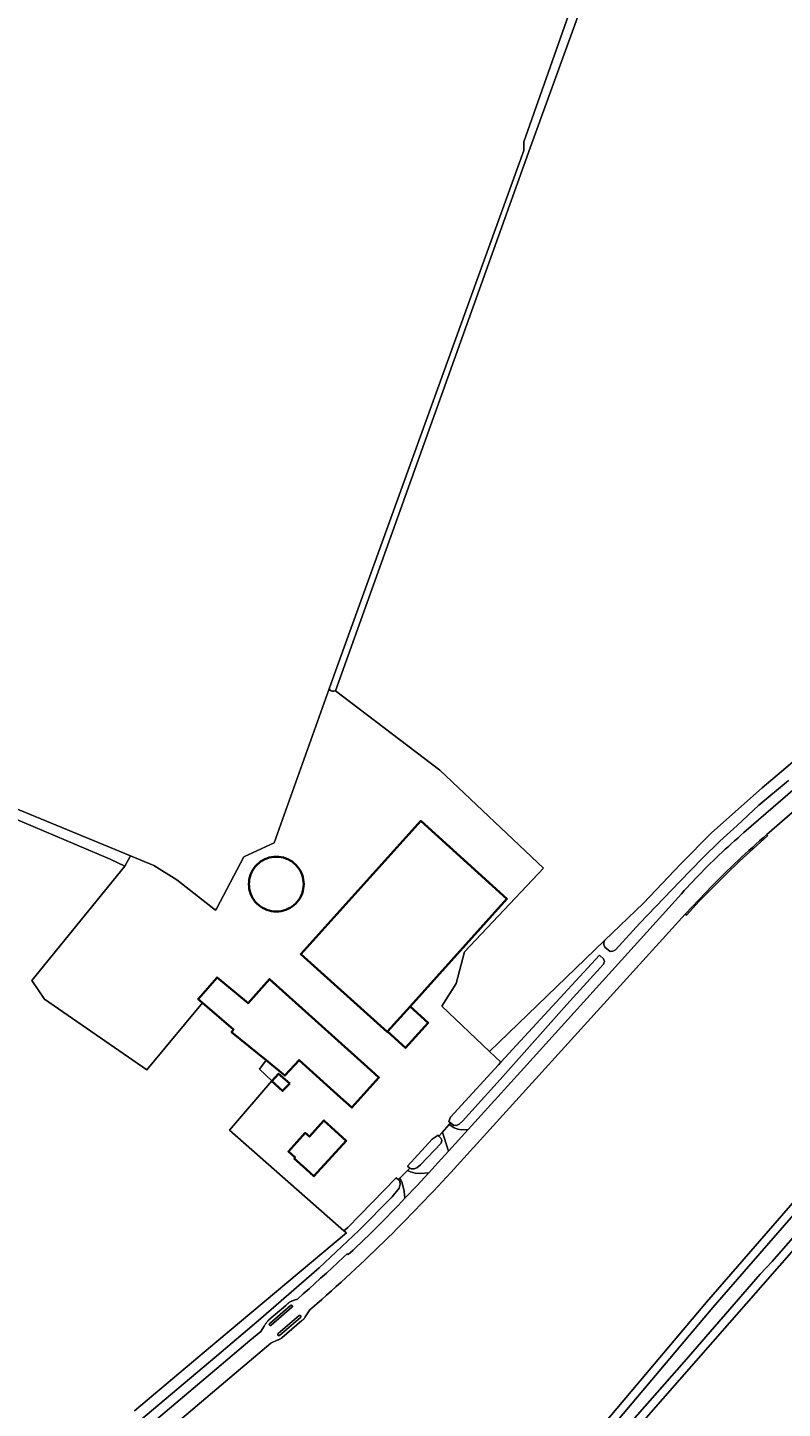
# Model space of a CAD drawing. Header units: metres. Extents: x 152737 to 157444, y 374779 to 378487.
# Tile 70 of 95: x 155938 to 156186, y 376102 to 376555. Entities that reach past the tile are written whole.
import ezdxf
from ezdxf.enums import TextEntityAlignment as Align

# ---------------------------------------------------------------- set-up
doc = ezdxf.new("R2010")
doc.units = ezdxf.units.M
for name, color, linetype, lineweight in [('B-XX-OG-BEBOUWING-GV', 7, 'Continuous', 35), ('B-XX-OG-BEBOUWING-T18', 10, 'Continuous', 18), ('B-XX-OG-TERREIN_CULTUURSCHEIDING-GV', 7, 'Continuous', 18), ('B-XX-OG-WATER-GV', 130, 'Continuous', 18), ('B-XX-OG-WEG-GV', 7, 'Continuous', 18), ('B-XX-VH-VERHARDING_GRASBETONSTEEN-GV', 70, 'Continuous', 18), ('B-XX-VH-VERHARDING_TEGEL-GV', 252, 'Continuous', 18)]:
    doc.layers.add(name, color=color, linetype=linetype, lineweight=lineweight)
doc.styles.add('NLCS-ISO-M-T18', font='NLCS-ISO.ttf', dxfattribs={"height": 1.8})

msp = doc.modelspace()

# ---------------------------------------------------------------- linework, layer by layer
at = {"layer": 'B-XX-OG-BEBOUWING-GV'}
for points in [[(156056.024, 376225.447), (156063.458, 376233.693), (156095.24, 376268.963), (156066.936, 376294.556), (156027.569, 376250.87), (156055.937, 376225.35)], [(156020.328, 376264.868), (156021.106, 376264.97), (156021.873, 376265.14), (156022.621, 376265.376), (156023.347, 376265.677), (156024.043, 376266.039), (156024.705, 376266.461), (156025.328, 376266.939), (156025.906, 376267.469), (156026.437, 376268.048), (156026.915, 376268.67), (156027.336, 376269.333), (156027.699, 376270.029), (156027.999, 376270.754), (156028.235, 376271.503), (156028.405, 376272.269), (156028.508, 376273.047), (156028.542, 376273.832), (156028.508, 376274.616), (156028.405, 376275.394), (156028.235, 376276.16), (156027.999, 376276.909), (156027.699, 376277.634), (156027.336, 376278.331), (156026.915, 376278.993), (156026.437, 376279.615), (156025.906, 376280.194), (156025.328, 376280.724), (156024.705, 376281.202), (156024.043, 376281.624), (156023.347, 376281.986), (156022.621, 376282.287), (156021.873, 376282.523), (156021.106, 376282.693), (156020.328, 376282.795), (156019.544, 376282.83), (156018.76, 376282.795), (156017.981, 376282.693), (156017.215, 376282.523), (156016.466, 376282.287), (156015.741, 376281.986), (156015.045, 376281.624), (156014.383, 376281.202), (156013.76, 376280.724), (156013.181, 376280.194), (156012.651, 376279.615), (156012.173, 376278.993), (156011.751, 376278.331), (156011.389, 376277.634), (156011.089, 376276.909), (156010.853, 376276.16), (156010.683, 376275.394), (156010.58, 376274.616), (156010.546, 376273.832), (156010.58, 376273.047), (156010.683, 376272.269), (156010.853, 376271.503), (156011.089, 376270.754), (156011.389, 376270.029), (156011.751, 376269.333), (156012.173, 376268.67), (156012.651, 376268.048), (156013.181, 376267.469), (156013.76, 376266.939), (156014.383, 376266.461), (156015.045, 376266.039), (156015.741, 376265.677), (156016.466, 376265.376), (156017.215, 376265.14), (156017.981, 376264.97), (156018.76, 376264.868), (156019.544, 376264.834)], [(155995.337, 376234.832), (156005.495, 376226.128), (156004.869, 376225.289), (156016.182, 376216.022), (156022.348, 376210.971), (156027.013, 376216.067), (156040.632, 376203.84), (156044.351, 376200.501), (156053.242, 376210.4), (156049.522, 376213.74), (156017.325, 376242.647), (156010.252, 376234.733), (156000.079, 376243.21), (155993.911, 376236.054)], [(156063.458, 376233.693), (156056.024, 376225.447), (156061.972, 376220.096), (156069.406, 376228.343)], [(156023.94, 376208.399), (156020.268, 376211.592), (156018.041, 376209.198), (156021.59, 376205.963)], [(156038.801, 376192.981), (156035.186, 376196.262), (156030.398, 376190.968), (156029.034, 376192.202), (156023.495, 376186.079), (156025.694, 376184.09), (156025.431, 376183.799), (156028.191, 376181.301), (156031.902, 376177.942), (156042.502, 376189.622)]]:
    msp.add_lwpolyline(points, close=True, dxfattribs=at)
at = {"layer": 'B-XX-OG-TERREIN_CULTUURSCHEIDING-GV'}
for points in [[(156157.21, 376665.371), (156102.817, 376515.424), (156038.974, 376337.268), (156073.16, 376311.278), (156107.236, 376279.054), (156081.293, 376251.554), (156078.569, 376241.176), (156073.814, 376233.766), (156089.465, 376218.865), (156127.253, 376255.292), (156140.013, 376267.593), (156152.263, 376280.476), (156162.408, 376290.613), (156178.985, 376305.484), (156238.947, 376356.129)], [(155879.521, 376321.04), (155971.701, 376283.084), (155979.376, 376279.924), (155986.916, 376275.24), (155999.616, 376265.239), (156000, 376265.964), (156008.903, 376282.781), (156018.825, 376287.385), (156036.897, 376337.918), (156038.526, 376342.474), (156100.819, 376514.636), (156100.74, 376517.414), (156120.108, 376572.501)], [(156187.697, 376307.89), (156177.928, 376299.698), (156170.775, 376293.057), (156165.068, 376287.919), (156159.447, 376282.365), (156151.951, 376274.713), (156138.865, 376261.012), (156130.865, 376252.294), (156130.02, 376251.791), (156129.087, 376251.754), (156127.335, 376253.116), (156127.087, 376253.931), (156127.061, 376254.7), (156127.253, 376255.292), (156089.465, 376218.865), (156093.277, 376215.403), (156125.61, 376250.553), (156126.963, 376249.295), (156127.209, 376248.446), (156126.918, 376247.544), (156114.888, 376234.28), (156093.022, 376209.674), (156080.7, 376196.016), (156079.57, 376195.081), (156078.69, 376194.658), (156077.735, 376194.703), (156076.745, 376195.44), (156076.305, 376194.986), (156076.849, 376194.581), (156077.911, 376193.895), (156079.129, 376193.359), (156080.277, 376193.19), (156082.552, 376193.337), (156097.565, 376209.938), (156152.495, 376270.677), (156153.417, 376271.69), (156154.344, 376272.697), (156155.277, 376273.699), (156156.215, 376274.695), (156157.159, 376275.685), (156158.109, 376276.67), (156159.065, 376277.649), (156160.027, 376278.623), (156160.994, 376279.591), (156161.967, 376280.554), (156162.946, 376281.51), (156163.93, 376282.461), (156164.92, 376283.407), (156165.915, 376284.346), (156166.915, 376285.28), (156167.921, 376286.207), (156168.933, 376287.129), (156169.95, 376288.045), (156170.972, 376288.955), (156171.999, 376289.859), (156173.032, 376290.757), (156228.396, 376338.603)], [(156231.847, 376334.636), (156180.545, 376290.112), (156180.749, 376289.646), (156176.114, 376285.528), (156171.558, 376281.322), (156167.084, 376277.029), (156162.693, 376272.652), (156158.387, 376268.191), (156154.168, 376263.648), (156153.787, 376263.95), (156076.773, 376179.157), (156075.441, 376177.705), (156073.998, 376176.143), (156072.549, 376174.587), (156071.094, 376173.036), (156069.633, 376171.49), (156068.166, 376169.95), (156066.694, 376168.416), (156065.216, 376166.887), (156063.732, 376165.363), (156062.243, 376163.846), (156060.747, 376162.333), (156059.247, 376160.827), (156057.74, 376159.326), (156056.228, 376157.831), (156054.71, 376156.341), (156053.187, 376154.858), (156051.657, 376153.38), (156050.123, 376151.907), (156048.583, 376150.441), (156047.037, 376148.98), (156045.486, 376147.525), (156043.93, 376146.076), (156042.368, 376144.633), (156040.8, 376143.196), (156039.228, 376141.765), (156037.65, 376140.339), (156036.066, 376138.92), (156034.477, 376137.506), (156032.883, 376136.099), (156030.513, 376134.071), (156029.027, 376131.837), (156029.001, 376131.779), (156028.938, 376131.653), (156028.868, 376131.53), (156028.791, 376131.411), (156028.708, 376131.297), (156028.618, 376131.188), (156028.522, 376131.085), (156028.421, 376130.986), (156028.314, 376130.894), (156028.202, 376130.808), (156028.085, 376130.728), (156027.964, 376130.655), (156021.372, 376124.979), (156021.244, 376124.863), (156021.122, 376124.764), (156020.996, 376124.671), (156020.865, 376124.585), (156020.73, 376124.506), (156020.591, 376124.434), (156020.449, 376124.369), (156020.303, 376124.312), (156020.155, 376124.261), (156020.004, 376124.219), (156017.771, 376123.204), (156016.265, 376121.933), (156000, 376108.139), (155953.316, 376068.549)], [(155972.946, 376101.012), (156000, 376123.686), (156042.558, 376159.353), (156041.756, 376160.057), (156004.141, 376193.087), (156018.031, 376209.28), (156013.983, 376213.09), (156016.182, 376216.022), (156004.869, 376225.289), (156005.495, 376226.128), (155995.337, 376234.832), (155976.994, 376212.931), (155943.41, 376236.095), (155939.275, 376242.215), (155969.87, 376279.71), (155964.98, 376282.036), (155878.251, 376318.738)], [(156342.862, 376098.624), (156340.099, 376103.529), (156339.516, 376103.886), (156316.455, 376153.375), (156296.383, 376196.482), (156224.022, 376113.311), (156222.602, 376111.839), (156221.786, 376111.55), (156221.418, 376111.76), (156221.181, 376112.076), (156221.102, 376112.707), (156221.286, 376113.128), (156222.076, 376114.163), (156294.59, 376200.089), (156291.161, 376208.342), (156278.661, 376236.367), (156274.635, 376244.223), (156272.567, 376245.318), (156268.308, 376243.858), (156062.815, 376009.652)], [(156120.407, 376079.483), (156153.437, 376117.069), (156178.385, 376145.771), (156182.314, 376150.012), (156225.382, 376199.364), (156250.353, 376227.534), (156246.778, 376230.484), (156217.965, 376198.263), (156162.774, 376134.832), (156103.932, 376065.079)], [(156101.848, 376066.873), (156160.686, 376136.622), (156215.89, 376200.068)], [(155949.851, 376072.451), (156000, 376114.845), (156010.844, 376124.012), (156014.497, 376127.009), (156015.574, 376128.786), (156015.647, 376128.921), (156015.766, 376129.128), (156015.893, 376129.331), (156016.026, 376129.53), (156016.165, 376129.725), (156016.311, 376129.914), (156016.464, 376130.099), (156016.622, 376130.278), (156016.786, 376130.452), (156016.956, 376130.62), (156017.132, 376130.783), (156022.707, 376135.574), (156022.796, 376135.674), (156022.94, 376135.825), (156023.089, 376135.971), (156023.243, 376136.11), (156023.403, 376136.244), (156023.567, 376136.371), (156023.737, 376136.492), (156023.911, 376136.606), (156024.089, 376136.714), (156024.271, 376136.815), (156024.457, 376136.908), (156024.646, 376136.994), (156024.839, 376137.073), (156025.034, 376137.145), (156025.233, 376137.209), (156025.433, 376137.265), (156026.447, 376137.669), (156028.365, 376139.363), (156030.277, 376141.062), (156032.184, 376142.768), (156034.086, 376144.479), (156035.982, 376146.197), (156037.873, 376147.92), (156039.759, 376149.65), (156041.639, 376151.385), (156042.845, 376152.504), (156043.118, 376152.244), (156044.713, 376153.743), (156045.98, 376154.933), (156047.242, 376156.129), (156048.499, 376157.33), (156049.75, 376158.538), (156050.995, 376159.751), (156052.234, 376160.97), (156053.469, 376162.194), (156054.697, 376163.424), (156055.92, 376164.66), (156057.137, 376165.902), (156058.348, 376167.149), (156059.554, 376168.401), (156060.753, 376169.659), (156061.761, 376170.725), (156061.46, 376173.047), (156061.107, 376174.877), (156060.734, 376176.091), (156060.104, 376177.282), (156059.647, 376176.807), (156060.061, 376176.31), (156060.173, 376175.355), (156059.891, 376174.065), (156057.62, 376171.199), (156046.587, 376160.168), (156033.57, 376147.937), (156013.741, 376130.614), (156000, 376119.049), (155974.393, 376097.497)]]:
    msp.add_lwpolyline(points, dxfattribs=at)
for points in [[(155995.337, 376234.832), (155993.911, 376236.054), (156000.079, 376243.21), (156010.252, 376234.733), (156017.325, 376242.647), (156049.522, 376213.74), (156053.242, 376210.4), (156044.351, 376200.501), (156040.632, 376203.84), (156027.013, 376216.067), (156022.348, 376210.971), (156016.182, 376216.022), (156013.983, 376213.09), (156018.031, 376209.28), (156004.141, 376193.087), (156041.756, 376160.057), (156042.967, 376161.135), (156058.825, 376177.441), (156059.647, 376176.807), (156060.104, 376177.282), (156062.56, 376179.82), (156063.364, 376180.657), (156062.616, 376181.218), (156070.746, 376190.113), (156072.653, 376191.414), (156072.922, 376191.111), (156073.99, 376192.275), (156076.305, 376194.986), (156076.745, 376195.44), (156076.134, 376195.895), (156076.675, 376197.355), (156092.488, 376214.545), (156093.277, 376215.403), (156089.465, 376218.865), (156073.814, 376233.766), (156078.569, 376241.176), (156081.293, 376251.554), (156107.236, 376279.054), (156073.16, 376311.278), (156038.974, 376337.268), (156038.421, 376337.21), (156038.013, 376337.171), (156037.514, 376337.289), (156037.185, 376337.526), (156036.897, 376337.918), (156018.825, 376287.385), (156008.903, 376282.781), (156000, 376265.964), (155999.616, 376265.239), (155986.916, 376275.24), (155979.376, 376279.924), (155971.701, 376283.084), (155969.87, 376279.71), (155939.275, 376242.215), (155943.41, 376236.095), (155976.994, 376212.931)], [(156056.024, 376225.447), (156055.937, 376225.35), (156027.569, 376250.87), (156066.936, 376294.556), (156095.24, 376268.963), (156063.458, 376233.693), (156069.406, 376228.343), (156061.972, 376220.096)], [(156020.328, 376264.868), (156019.544, 376264.834), (156018.76, 376264.868), (156017.981, 376264.97), (156017.215, 376265.14), (156016.466, 376265.376), (156015.741, 376265.677), (156015.045, 376266.039), (156014.383, 376266.461), (156013.76, 376266.939), (156013.181, 376267.469), (156012.651, 376268.048), (156012.173, 376268.67), (156011.751, 376269.333), (156011.389, 376270.029), (156011.089, 376270.754), (156010.853, 376271.503), (156010.683, 376272.269), (156010.58, 376273.047), (156010.546, 376273.832), (156010.58, 376274.616), (156010.683, 376275.394), (156010.853, 376276.16), (156011.089, 376276.909), (156011.389, 376277.634), (156011.751, 376278.331), (156012.173, 376278.993), (156012.651, 376279.615), (156013.181, 376280.194), (156013.76, 376280.724), (156014.383, 376281.202), (156015.045, 376281.624), (156015.741, 376281.986), (156016.466, 376282.287), (156017.215, 376282.523), (156017.981, 376282.693), (156018.76, 376282.795), (156019.544, 376282.83), (156020.328, 376282.795), (156021.106, 376282.693), (156021.873, 376282.523), (156022.621, 376282.287), (156023.347, 376281.986), (156024.043, 376281.624), (156024.705, 376281.202), (156025.328, 376280.724), (156025.906, 376280.194), (156026.437, 376279.615), (156026.915, 376278.993), (156027.336, 376278.331), (156027.699, 376277.634), (156027.999, 376276.909), (156028.235, 376276.16), (156028.405, 376275.394), (156028.508, 376274.616), (156028.542, 376273.832), (156028.508, 376273.047), (156028.405, 376272.269), (156028.235, 376271.503), (156027.999, 376270.754), (156027.699, 376270.029), (156027.336, 376269.333), (156026.915, 376268.67), (156026.437, 376268.048), (156025.906, 376267.469), (156025.328, 376266.939), (156024.705, 376266.461), (156024.043, 376266.039), (156023.347, 376265.677), (156022.621, 376265.376), (156021.873, 376265.14), (156021.106, 376264.97)], [(156023.94, 376208.399), (156021.59, 376205.963), (156018.041, 376209.198), (156020.268, 376211.592)], [(156038.801, 376192.981), (156042.502, 376189.622), (156031.902, 376177.942), (156028.191, 376181.301), (156025.431, 376183.799), (156025.694, 376184.09), (156023.495, 376186.079), (156029.034, 376192.202), (156030.398, 376190.968), (156035.186, 376196.262)], [(156069.608, 376179.054), (156072.676, 376182.417), (156076.088, 376186.19), (156074.648, 376190.721), (156074.197, 376192.007), (156073.99, 376192.275), (156072.922, 376191.111), (156073.525, 376190.432), (156073.817, 376189.842), (156073.664, 376188.776), (156066.848, 376181.709), (156065.716, 376180.668), (156064.799, 376180.375), (156063.753, 376180.366), (156063.364, 376180.657), (156062.56, 376179.82), (156063.535, 376179.36), (156065.155, 376178.966), (156066.833, 376178.874)]]:
    msp.add_lwpolyline(points, close=True, dxfattribs=at)
at = {"layer": 'B-XX-OG-WATER-GV'}
for points in [[(156155.792, 376666.445), (156155.055, 376666.392), (156154.601, 376666.254), (156120.108, 376572.501), (156100.74, 376517.414), (156100.819, 376514.636), (156038.526, 376342.474), (156036.897, 376337.918), (156037.185, 376337.526), (156037.514, 376337.289), (156038.013, 376337.171), (156038.421, 376337.21), (156038.974, 376337.268), (156102.817, 376515.424), (156157.21, 376665.371), (156156.896, 376665.866), (156156.449, 376666.234), (156156.318, 376666.276)], [(156076.745, 376195.44), (156077.735, 376194.703), (156078.69, 376194.658), (156079.57, 376195.081), (156080.7, 376196.016), (156093.022, 376209.674), (156114.888, 376234.28), (156126.918, 376247.544), (156127.209, 376248.446), (156126.963, 376249.295), (156125.61, 376250.553), (156093.277, 376215.403), (156092.488, 376214.545), (156076.675, 376197.355), (156076.134, 376195.895)], [(156063.364, 376180.657), (156063.753, 376180.366), (156064.799, 376180.375), (156065.716, 376180.668), (156066.848, 376181.709), (156073.664, 376188.776), (156073.817, 376189.842), (156073.525, 376190.432), (156072.922, 376191.111), (156072.653, 376191.414), (156070.746, 376190.113), (156062.616, 376181.218)]]:
    msp.add_lwpolyline(points, close=True, dxfattribs=at)
for points in [[(156238.947, 376356.129), (156178.985, 376305.484), (156162.408, 376290.613), (156152.263, 376280.476), (156140.013, 376267.593), (156127.253, 376255.292), (156127.061, 376254.7), (156127.087, 376253.931), (156127.335, 376253.116), (156129.087, 376251.754), (156130.02, 376251.791), (156130.865, 376252.294), (156138.865, 376261.012), (156151.951, 376274.713), (156159.447, 376282.365), (156165.068, 376287.919), (156170.775, 376293.057), (156177.928, 376299.698), (156187.697, 376307.89)], [(156062.815, 376009.652), (156268.308, 376243.858)], [(156225.382, 376199.364), (156182.314, 376150.012), (156178.385, 376145.771), (156153.437, 376117.069), (156120.407, 376079.483)], [(155974.393, 376097.497), (156000, 376119.049), (156013.741, 376130.614), (156033.57, 376147.937), (156046.587, 376160.168), (156057.62, 376171.199), (156059.891, 376174.065), (156060.173, 376175.355), (156060.061, 376176.31), (156059.647, 376176.807), (156058.825, 376177.441), (156042.967, 376161.135), (156041.756, 376160.057), (156042.558, 376159.353), (156000, 376123.686), (155972.946, 376101.012)]]:
    msp.add_lwpolyline(points, dxfattribs=at)
at = {"layer": 'B-XX-OG-WEG-GV'}
for points in [[(156228.396, 376338.603), (156173.032, 376290.757), (156171.999, 376289.859), (156170.972, 376288.955), (156169.95, 376288.045), (156168.933, 376287.129), (156167.921, 376286.207), (156166.915, 376285.28), (156165.915, 376284.346), (156164.92, 376283.407), (156163.93, 376282.461), (156162.946, 376281.51), (156161.967, 376280.554), (156160.994, 376279.591), (156160.027, 376278.623), (156159.065, 376277.649), (156158.109, 376276.67), (156157.159, 376275.685), (156156.215, 376274.695), (156155.277, 376273.699), (156154.344, 376272.697), (156153.417, 376271.69), (156152.495, 376270.677), (156097.565, 376209.938), (156082.552, 376193.337), (156076.088, 376186.19), (156072.676, 376182.417), (156069.608, 376179.054), (156065.708, 376174.861), (156061.761, 376170.725), (156060.753, 376169.659), (156059.554, 376168.401), (156058.348, 376167.149), (156057.137, 376165.902), (156055.92, 376164.66), (156054.697, 376163.424), (156053.469, 376162.194), (156052.234, 376160.97), (156050.995, 376159.751), (156049.75, 376158.538), (156048.499, 376157.33), (156047.242, 376156.129), (156045.98, 376154.933), (156044.713, 376153.743), (156043.118, 376152.244), (156042.845, 376152.504), (156041.639, 376151.385), (156039.759, 376149.65), (156037.873, 376147.92), (156035.982, 376146.197), (156034.086, 376144.479), (156032.184, 376142.768), (156030.277, 376141.062), (156028.365, 376139.363), (156026.447, 376137.669), (156025.433, 376137.265), (156025.233, 376137.209), (156025.034, 376137.145), (156024.839, 376137.073), (156024.646, 376136.994), (156024.457, 376136.908), (156024.271, 376136.815), (156024.089, 376136.714), (156023.911, 376136.606), (156023.737, 376136.492), (156023.567, 376136.371), (156023.403, 376136.244), (156023.243, 376136.11), (156023.089, 376135.971), (156022.94, 376135.825), (156022.796, 376135.674), (156022.707, 376135.574), (156017.132, 376130.783), (156016.956, 376130.62), (156016.786, 376130.452), (156016.622, 376130.278), (156016.464, 376130.099), (156016.311, 376129.914), (156016.165, 376129.725), (156016.026, 376129.53), (156015.893, 376129.331), (156015.766, 376129.128), (156015.647, 376128.921), (156015.574, 376128.786), (156014.497, 376127.009), (156010.844, 376124.012), (156000, 376114.845), (155949.851, 376072.451)], [(155953.316, 376068.549), (156000, 376108.139), (156016.265, 376121.933), (156017.771, 376123.204), (156020.004, 376124.219), (156020.155, 376124.261), (156020.303, 376124.312), (156020.449, 376124.369), (156020.591, 376124.434), (156020.73, 376124.506), (156020.865, 376124.585), (156020.996, 376124.671), (156021.122, 376124.764), (156021.244, 376124.863), (156021.372, 376124.979), (156027.964, 376130.655), (156028.085, 376130.728), (156028.202, 376130.808), (156028.314, 376130.894), (156028.421, 376130.986), (156028.522, 376131.085), (156028.618, 376131.188), (156028.708, 376131.297), (156028.791, 376131.411), (156028.868, 376131.53), (156028.938, 376131.653), (156029.001, 376131.779), (156029.027, 376131.837), (156030.513, 376134.071), (156032.883, 376136.099), (156034.477, 376137.506), (156036.066, 376138.92), (156037.65, 376140.339), (156039.228, 376141.765), (156040.8, 376143.196), (156042.368, 376144.633), (156043.93, 376146.076), (156045.486, 376147.525), (156047.037, 376148.98), (156048.583, 376150.441), (156050.123, 376151.907), (156051.657, 376153.38), (156053.187, 376154.858), (156054.71, 376156.341), (156056.228, 376157.831), (156057.74, 376159.326), (156059.247, 376160.827), (156060.747, 376162.333), (156062.243, 376163.846), (156063.732, 376165.363), (156065.216, 376166.887), (156066.694, 376168.416), (156068.166, 376169.95), (156069.633, 376171.49), (156071.094, 376173.036), (156072.549, 376174.587), (156073.998, 376176.143), (156075.441, 376177.705), (156076.773, 376179.157), (156153.787, 376263.95), (156154.391, 376264.613), (156155.466, 376265.784), (156156.546, 376266.949), (156157.632, 376268.108), (156158.725, 376269.262), (156159.823, 376270.411), (156160.926, 376271.554), (156162.036, 376272.692), (156163.151, 376273.824), (156164.272, 376274.95), (156165.398, 376276.071), (156166.531, 376277.186), (156167.668, 376278.295), (156168.812, 376279.399), (156169.96, 376280.496), (156171.115, 376281.588), (156172.275, 376282.674), (156173.44, 376283.755), (156174.611, 376284.829), (156175.787, 376285.898), (156176.969, 376286.96), (156178.155, 376288.017), (156179.348, 376289.067), (156180.545, 376290.112), (156231.847, 376334.636)], [(156103.932, 376065.079), (156162.774, 376134.832), (156217.965, 376198.263), (156246.778, 376230.484), (156254.412, 376239.021), (156267.301, 376251.853), (156269.959, 376256.252), (156270.152, 376256.604), (156271.819, 376259.637), (156269.919, 376263.691), (156269.473, 376262.025), (156267.211, 376257.503), (156262.929, 376251.296), (156258.349, 376246.815), (156238.548, 376225.7), (156215.89, 376200.068), (156160.686, 376136.622), (156101.848, 376066.873)]]:
    msp.add_lwpolyline(points, dxfattribs=at)
for points in [[(155969.87, 376279.71), (155971.701, 376283.084), (155879.521, 376321.04), (155878.251, 376318.738), (155964.98, 376282.036)], [(156076.088, 376186.19), (156082.552, 376193.337), (156080.277, 376193.19), (156079.129, 376193.359), (156077.911, 376193.895), (156076.849, 376194.581), (156076.305, 376194.986), (156073.99, 376192.275), (156074.197, 376192.007), (156074.648, 376190.721)], [(156061.761, 376170.725), (156065.708, 376174.861), (156069.608, 376179.054), (156066.833, 376178.874), (156065.155, 376178.966), (156063.535, 376179.36), (156062.56, 376179.82), (156060.104, 376177.282), (156060.734, 376176.091), (156061.107, 376174.877), (156061.46, 376173.047)], [(156017.686, 376128.992), (156017.632, 376128.985), (156017.577, 376128.986), (156017.524, 376128.995), (156017.472, 376129.011), (156017.423, 376129.035), (156017.378, 376129.066), (156017.338, 376129.103), (156017.304, 376129.145), (156017.277, 376129.192), (156017.256, 376129.243), (156017.244, 376129.296), (156017.239, 376129.35), (156017.242, 376129.404), (156017.253, 376129.458), (156017.272, 376129.509), (156017.298, 376129.556), (156017.331, 376129.6), (156017.37, 376129.638), (156024.23, 376135.519), (156024.273, 376135.55), (156024.321, 376135.574), (156024.372, 376135.591), (156024.425, 376135.6), (156024.478, 376135.601), (156024.531, 376135.594), (156024.583, 376135.579), (156024.631, 376135.557), (156024.676, 376135.527), (156024.716, 376135.492), (156024.75, 376135.45), (156024.777, 376135.405), (156024.798, 376135.355), (156024.811, 376135.303), (156024.816, 376135.25), (156024.813, 376135.197), (156024.802, 376135.144), (156024.783, 376135.094), (156024.757, 376135.047), (156024.725, 376135.005), (156024.686, 376134.968), (156017.833, 376129.059), (156017.788, 376129.03), (156017.738, 376129.007)], [(156020.454, 376125.678), (156020.4, 376125.672), (156020.346, 376125.673), (156020.292, 376125.683), (156020.24, 376125.7), (156020.192, 376125.725), (156020.147, 376125.756), (156020.108, 376125.794), (156020.074, 376125.837), (156020.048, 376125.885), (156020.028, 376125.936), (156020.016, 376125.989), (156020.012, 376126.043), (156020.016, 376126.098), (156020.028, 376126.151), (156020.047, 376126.202), (156020.074, 376126.249), (156020.108, 376126.292), (156020.147, 376126.33), (156026.986, 376132.21), (156027.03, 376132.244), (156027.078, 376132.27), (156027.129, 376132.29), (156027.183, 376132.301), (156027.238, 376132.305), (156027.292, 376132.301), (156027.346, 376132.289), (156027.397, 376132.269), (156027.445, 376132.243), (156027.489, 376132.209), (156027.527, 376132.17), (156027.559, 376132.125), (156027.584, 376132.076), (156027.602, 376132.024), (156027.612, 376131.97), (156027.614, 376131.915), (156027.609, 376131.861), (156027.595, 376131.807), (156027.574, 376131.757), (156027.545, 376131.71), (156027.511, 376131.667), (156027.47, 376131.63), (156020.603, 376125.743), (156020.557, 376125.714), (156020.507, 376125.692)]]:
    msp.add_lwpolyline(points, close=True, dxfattribs=at)
at = {"layer": 'B-XX-VH-VERHARDING_GRASBETONSTEEN-GV'}
msp.add_lwpolyline([(156153.787, 376263.95), (156154.168, 376263.648), (156158.387, 376268.191), (156162.693, 376272.652), (156167.084, 376277.029), (156171.558, 376281.322), (156176.114, 376285.528), (156180.749, 376289.646), (156180.545, 376290.112), (156179.348, 376289.067), (156178.155, 376288.017), (156176.969, 376286.96), (156175.787, 376285.898), (156174.611, 376284.829), (156173.44, 376283.755), (156172.275, 376282.674), (156171.115, 376281.588), (156169.96, 376280.496), (156168.812, 376279.399), (156167.668, 376278.295), (156166.531, 376277.186), (156165.398, 376276.071), (156164.272, 376274.95), (156163.151, 376273.824), (156162.036, 376272.692), (156160.926, 376271.554), (156159.823, 376270.411), (156158.725, 376269.262), (156157.632, 376268.108), (156156.546, 376266.949), (156155.466, 376265.784), (156154.391, 376264.613)], close=True, dxfattribs=at)
at = {"layer": 'B-XX-VH-VERHARDING_TEGEL-GV'}
for points in [[(156017.686, 376128.992), (156017.738, 376129.007), (156017.788, 376129.03), (156017.833, 376129.059), (156024.686, 376134.968), (156024.725, 376135.005), (156024.757, 376135.047), (156024.783, 376135.094), (156024.802, 376135.144), (156024.813, 376135.197), (156024.816, 376135.25), (156024.811, 376135.303), (156024.798, 376135.355), (156024.777, 376135.405), (156024.75, 376135.45), (156024.716, 376135.492), (156024.676, 376135.527), (156024.631, 376135.557), (156024.583, 376135.579), (156024.531, 376135.594), (156024.478, 376135.601), (156024.425, 376135.6), (156024.372, 376135.591), (156024.321, 376135.574), (156024.273, 376135.55), (156024.23, 376135.519), (156017.37, 376129.638), (156017.331, 376129.6), (156017.298, 376129.556), (156017.272, 376129.509), (156017.253, 376129.458), (156017.242, 376129.404), (156017.239, 376129.35), (156017.244, 376129.296), (156017.256, 376129.243), (156017.277, 376129.192), (156017.304, 376129.145), (156017.338, 376129.103), (156017.378, 376129.066), (156017.423, 376129.035), (156017.472, 376129.011), (156017.524, 376128.995), (156017.577, 376128.986), (156017.632, 376128.985)], [(156020.454, 376125.678), (156020.507, 376125.692), (156020.557, 376125.714), (156020.603, 376125.743), (156027.47, 376131.63), (156027.511, 376131.667), (156027.545, 376131.71), (156027.574, 376131.757), (156027.595, 376131.807), (156027.609, 376131.861), (156027.614, 376131.915), (156027.612, 376131.97), (156027.602, 376132.024), (156027.584, 376132.076), (156027.559, 376132.125), (156027.527, 376132.17), (156027.489, 376132.209), (156027.445, 376132.243), (156027.397, 376132.269), (156027.346, 376132.289), (156027.292, 376132.301), (156027.238, 376132.305), (156027.183, 376132.301), (156027.129, 376132.29), (156027.078, 376132.27), (156027.03, 376132.244), (156026.986, 376132.21), (156020.147, 376126.33), (156020.108, 376126.292), (156020.074, 376126.249), (156020.047, 376126.202), (156020.028, 376126.151), (156020.016, 376126.098), (156020.012, 376126.043), (156020.016, 376125.989), (156020.028, 376125.936), (156020.048, 376125.885), (156020.074, 376125.837), (156020.108, 376125.794), (156020.147, 376125.756), (156020.192, 376125.725), (156020.24, 376125.7), (156020.292, 376125.683), (156020.346, 376125.673), (156020.4, 376125.672)]]:
    msp.add_lwpolyline(points, close=True, dxfattribs=at)

# ---------------------------------------------------------------- texts
at = {"layer": 'B-XX-OG-BEBOUWING-T18', "style": 'NLCS-ISO-M-T18'}
msp.add_text('17', height=0.0018, rotation=318, dxfattribs=at).set_placement((156034.613, 376184.65), align=Align.MIDDLE_CENTER)

doc.saveas('drawing.dxf')
